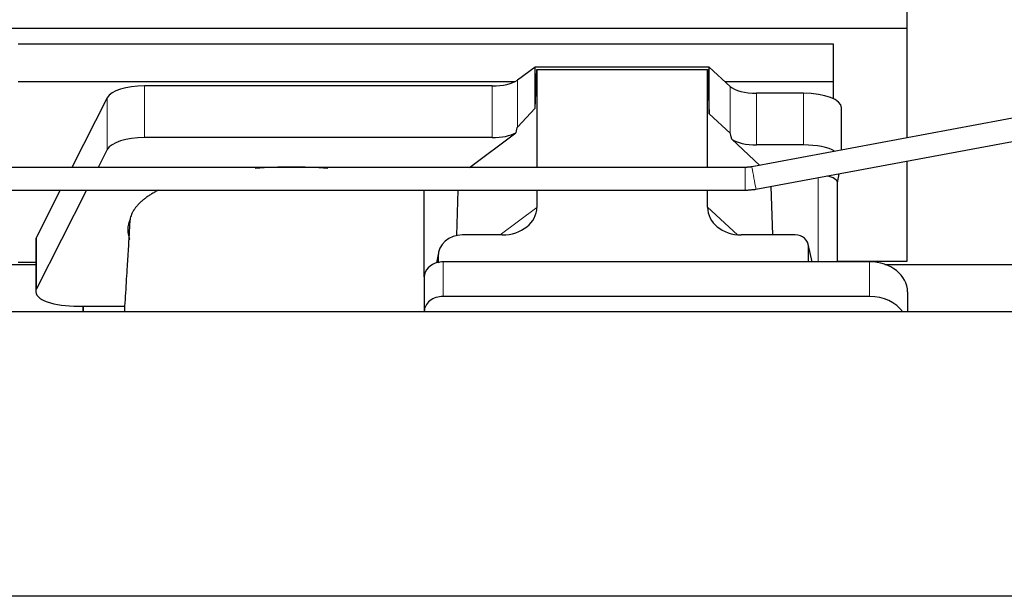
# Model space of a CAD drawing. Header units: inches. Extents: x 0 to 23760, y -13 to 16800.
# Tile 56 of 256: x 5411 to 5931, y 7247 to 7551. Entities that reach past the tile are written whole.
import ezdxf

# ---------------------------------------------------------------- set-up
doc = ezdxf.new("R2010")
doc.units = ezdxf.units.IN
doc.layers.add('1', color=7, linetype='Continuous', true_color=0xffffff)

msp = doc.modelspace()

# ---------------------------------------------------------------- linework, layer by layer
at = {"layer": '1', "color": 2, "linetype": 'Continuous', "lineweight": 25}
for p, q in [((5879.194, 7546.717), (5879.194, 7583.544)), ((5391.194, 7546.717), (5879.194, 7546.717)), ((5879.194, 7488.83), (5879.194, 7546.717)), ((5410.194, 7538.406), (5840.194, 7538.406)), ((5840.194, 7538.406), (5840.194, 7518.603)), ((6091.504, 7528.409), (5797.304, 7473.565)), ((5682.924, 7526.232), (5673.606, 7519.352)), ((5774.86, 7526.232), (5682.924, 7526.232)), ((5682.924, 7504.607), (5682.924, 7526.232)), ((5682.924, 7504.607), (5683.905, 7524.929)), ((5683.905, 7524.929), (5773.94, 7524.929)), ((5683.905, 7524.929), (5683.905, 7473.244)), ((5773.94, 7524.929), (5774.86, 7501.47)), ((5773.94, 7473.244), (5773.94, 7524.929)), ((5774.86, 7501.47), (5774.86, 7526.232)), ((5785.97, 7515.967), (5774.86, 7526.232)), ((5410.194, 7518.603), (5672.386, 7518.603)), ((5783.111, 7518.603), (5840.194, 7518.603)), ((5799.503, 7461.769), (6099.541, 7517.7)), ((5840.194, 7518.603), (5840.194, 7509.591)), ((5660.289, 7516.254), (5476.899, 7516.254)), ((5824.663, 7512.424), (5799.829, 7512.424)), ((5457.267, 7510.063), (5438.534, 7473.244)), ((5673.606, 7494.462), (5682.924, 7504.607)), ((5844.663, 7482.394), (5844.663, 7504.77)), ((5774.86, 7501.47), (5785.97, 7491.303)), ((5648.386, 7473.244), (5672.77, 7491.556)), ((5660.289, 7488.999), (5476.899, 7488.999)), ((5786.699, 7488.133), (5801.605, 7474.367)), ((5457.267, 7482.808), (5452.4, 7473.242)), ((5824.663, 7485.169), (5799.829, 7485.169)), ((5879.194, 7423.892), (5879.194, 7476.624)), ((5842.548, 7465.118), (5843.389, 7469.95)), ((5432.429, 7461.244), (5419.878, 7436.576)), ((5446.295, 7461.242), (5419.878, 7409.322)), ((5624.48, 7415.573), (5624.48, 7461.243)), ((5641.597, 7437.369), (5642.296, 7461.243)), ((5683.905, 7461.244), (5683.905, 7452.241)), ((5773.94, 7452.335), (5773.94, 7461.244)), ((5808.483, 7437.705), (5807.48, 7463.255)), ((5842.548, 7423.506), (5842.548, 7465.248)), ((5419.51, 7435.113), (5419.51, 7407.859)), ((5665.568, 7437.705), (5644.716, 7437.705)), ((5820.197, 7437.705), (5791.736, 7437.705)), ((5829.136, 7423.508), (5827.031, 7432.75)), ((5827.17, 7423.508), (5827.17, 7431.519)), ((5631.975, 7428.276), (5630.89, 7422.979)), ((5631.765, 7426.209), (5631.765, 7422.912)), ((5842.548, 7423.892), (5879.194, 7423.892)), ((5307.574, 7422.152), (5419.508, 7422.152)), ((5410.194, 7423.335), (5419.513, 7423.335)), ((5859.48, 7423.508), (5634.48, 7423.508)), ((5867.574, 7422.152), (5979.508, 7422.152)), ((5624.48, 7415.574), (5624.48, 7397.313)), ((5859.48, 7405.247), (5634.48, 7405.247)), ((5879.48, 7407.64), (5879.48, 7397.111)), ((5439.51, 7400.205), (5444.53, 7400.205)), ((5444.53, 7400.205), (5444.53, 7397.11)), ((5444.53, 7400.205), (5466.405, 7400.205)), ((5444.53, 7397.11), (5444.53, 7400.205)), ((7734.034, 7397.111), (3254.543, 7397.111)), ((5624.48, 7397.313), (5624.48, 7397.11)), ((7734.034, 7247.112), (3254.543, 7247.112))]:
    msp.add_line(p, q, dxfattribs=at)
at = {"layer": '1', "color": 110, "linetype": 'Continuous', "lineweight": 13}
for p, q in [((5673.606, 7494.462), (5673.606, 7519.352)), ((5476.899, 7488.999), (5476.899, 7516.254)), ((5660.289, 7488.999), (5660.289, 7516.254)), ((5785.97, 7491.303), (5785.97, 7515.967)), ((5799.829, 7485.169), (5799.829, 7512.424)), ((5824.663, 7485.169), (5824.663, 7512.424)), ((5457.267, 7482.808), (5457.267, 7510.063)), ((5793.819, 7473.243), (5793.819, 7461.243)), ((5832.339, 7467.889), (5832.339, 7423.508)), ((5664.549, 7437.705), (5683.905, 7452.241)), ((5773.94, 7452.335), (5789.678, 7437.799)), ((5419.878, 7409.322), (5419.878, 7436.576)), ((5828.994, 7423.508), (5827.17, 7431.519)), ((5631.765, 7426.209), (5631.117, 7423.046)), ((5634.48, 7423.508), (5634.48, 7405.247)), ((5859.48, 7423.508), (5859.48, 7405.247))]:
    msp.add_line(p, q, dxfattribs=at)
at = {"layer": '1', "color": 2, "linetype": 'Continuous', "lineweight": 25}
for centre, major_axis, ratio, start_param, end_param in [((5660.289, 7521.994), (-15, 0), 0.3826834, 1.5707963, 2.6633841), ((5476.899, 7508.6), (20, 0), 0.3826834, 1.5707963, 2.9492947), ((5799.829, 7518.164), (-15, 0), 0.3826834, 0.392691, 1.5707963), ((5824.663, 7504.77), (20, 0), 0.3826834, 0.0000123, 1.5707963), ((5660.289, 7494.74), (-15, 0), 0.3826834, 1.5707963, 2.5536377), ((5660.289, 7148.229), (-13.469, -346.314), 0.0190642, 3.1640389, 3.2737854), ((5799.829, 7079.695), (13.933, -411.641), 0.0134983, 3.0163009, 3.1283751), ((5476.899, 7481.346), (20, 0), 0.3826834, 1.5707963, 2.9492947), ((5799.829, 7490.909), (-15, 0), 0.3826834, 0.5047652, 1.5707963), ((5824.663, 7477.515), (20, 0), 0.3826834, 0.5887941, 1.5707963), ((5554.53, 7440.387), (86.5, 0), 0.3826834, 1.3483772, 1.7943795), ((5832.339, 7465.248), (10.208, 0), 0.3826834, 0.0000123, 1.1068627), ((5664.81, 7452.841), (19.053, -1.602), 0.7899984, 4.8184069, 6.3495024), ((5792.352, 7452.841), (-18.368, -1.548), 0.8197595, 6.2141926, 7.7515118), ((5554.53, 7440.387), (86.5, 0), 0.3826834, 2.9725041, 3.2916257), ((5439.51, 7435.113), (20, 0), 0.3826834, 2.9492947, 3.1416097), ((5644.806, 7426.129), (13.036, -0.373), 0.8874794, 1.60301, 3.1669686), ((5820.143, 7431.472), (-7.024, -0.222), 0.8867966, 3.1136042, 4.6768038), ((5634.48, 7415.574), (10, 0), 0.7933958, 1.8474697, 3.1415927), ((5634.48, 7402.715), (0, -20.985), 0.4765235, 3.3133452, 3.4165375), ((5634.48, 7415.574), (10, 0), 0.7933958, 1.5707963, 1.7425489), ((5859.48, 7407.64), (20, 0), 0.7933958, 0, 1.5707963), ((5439.51, 7407.859), (20, 0), 0.3826834, 2.9492947, 4.712389), ((5634.48, 7397.313), (10, 0), 0.7933958, 1.5707963, 3.1415927), ((5859.48, 7389.379), (20, 0), 0.7933958, 0.5089626, 1.5707963)]:
    msp.add_ellipse(centre, major_axis=major_axis, ratio=ratio, start_param=start_param, end_param=end_param, dxfattribs=at)
at = {"layer": '1', "color": 110, "linetype": 'Continuous', "lineweight": 13}
msp.add_ellipse((5798.404, 7467.667), major_axis=(-1.1, 5.898), ratio=0.0069381, start_param=3.1411005, end_param=6.2831853, dxfattribs=at)
at = {"layer": '1', "color": 2, "linetype": 'Continuous', "lineweight": 25}
for points, knots in [([(5793.819, 7473.243), (5771.841, 7473.243), (5730.411, 7473.243), (5672.058, 7473.243), (5621.287, 7473.243), (5578.097, 7473.243), (5541.841, 7473.243), (5471.727, 7473.243), (5325.435, 7473.243), (5031.908, 7473.243), (4586.529, 7473.243), (4199.848, 7473.243), (3941.594, 7473.243), (3857.219, 7473.243), (3791.194, 7473.243), (3739.654, 7473.243), (3696.687, 7473.243), (3643.724, 7473.243), (3580.738, 7473.243), (3507.727, 7473.243), (3455.712, 7473.243), (3428.034, 7473.243)], [0, 0, 0, 0, 0.0278702, 0.0525357, 0.0739964, 0.0922524, 0.1073036, 0.1199722, 0.1811625, 0.2928125, 0.4921875, 0.7459375, 0.7831542, 0.8196735, 0.8529315, 0.86688, 0.8850299, 0.9074168, 0.9340408, 0.9649019, 1, 1, 1, 1]), ([(3428.034, 7461.243), (3450.012, 7461.243), (3491.441, 7461.243), (3549.795, 7461.243), (3600.566, 7461.243), (3643.756, 7461.243), (3680.012, 7461.243), (3750.126, 7461.243), (3896.418, 7461.243), (4189.945, 7461.243), (4635.324, 7461.243), (5022.005, 7461.243), (5280.259, 7461.243), (5364.633, 7461.243), (5430.659, 7461.243), (5482.199, 7461.243), (5525.166, 7461.243), (5578.128, 7461.243), (5641.115, 7461.243), (5714.126, 7461.243), (5766.141, 7461.243), (5793.819, 7461.243)], [0, 0, 0, 0, 0.0278702, 0.0525357, 0.0739964, 0.0922524, 0.1073036, 0.1199722, 0.1811625, 0.2928125, 0.4921875, 0.7459375, 0.7831542, 0.8196735, 0.8529315, 0.86688, 0.8850299, 0.9074168, 0.9340408, 0.9649019, 1, 1, 1, 1]), ([(5484.485, 7461.433), (5484.185, 7461.281), (5483.888, 7461.129), (5482.956, 7460.639), (5482.334, 7460.298), (5481.428, 7459.776), (5481.13, 7459.601), (5480.764, 7459.38), (5480.691, 7459.335), (5480.546, 7459.247), (5480.329, 7459.113), (5480.116, 7458.979), (5479.411, 7458.532), (5478.328, 7457.81), (5476.832, 7456.706), (5475.465, 7455.581), (5474.637, 7454.818), (5473.852, 7454.048), (5473.481, 7453.659), (5472.432, 7452.484), (5471.819, 7451.686), (5471.23, 7450.773), (5471.166, 7450.672), (5471.04, 7450.468), (5470.979, 7450.366), (5470.799, 7450.059), (5470.686, 7449.855), (5470.363, 7449.241), (5470.171, 7448.832), (5469.834, 7448.012), (5469.688, 7447.602), (5469.442, 7446.78), (5469.341, 7446.369), (5469.264, 7445.958)], [0, 0, 0, 0, 0.0340677, 0.0340677, 0.1083702, 0.1083702, 0.1455214, 0.1455214, 0.1548092, 0.1548092, 0.164097, 0.1826727, 0.1826727, 0.2569751, 0.3312776, 0.4055801, 0.4798826, 0.4798826, 0.5541851, 0.5541851, 0.7027901, 0.7027901, 0.7213657, 0.7213657, 0.7399413, 0.7399413, 0.7770925, 0.7770925, 0.851395, 0.851395, 0.9256975, 0.9256975, 1, 1, 1, 1]), ([(5469.221, 7445.398), (5469.182, 7445.182), (5469.15, 7444.967), (5469.099, 7444.536), (5469.061, 7444.105), (5469.046, 7443.674), (5469.039, 7443.352), (5469.038, 7443.244), (5469.037, 7443.137)], [0, 0, 0, 0, 0.2858572, 0.2858572, 0.5717144, 0.8575716, 0.8575716, 1, 1, 1, 1]), ([(5469.033, 7443.144), (5468.982, 7442.245), (5468.741, 7438.032), (5468.277, 7430.271), (5467.7, 7420.941), (5467.17, 7412.546), (5466.728, 7405.431), (5466.409, 7400.285), (5466.237, 7397.522), (5466.211, 7397.108)], [0, 0, 0, 0, 0.0608544, 0.2843801, 0.516904, 0.6713145, 0.8238748, 0.9736375, 1, 1, 1, 1])]:
    msp.add_open_spline(points, degree=3, knots=knots, dxfattribs=at)
for points, degree in [([(5797.304, 7473.565), (5793.819, 7473.243)], 1), ([(5793.819, 7461.243), (5799.503, 7461.769)], 1), ([(5469.264, 7445.958), (5469.249, 7445.771), (5469.235, 7445.584), (5469.221, 7445.398)], 3), ([(5468.972, 7435.054), (5468.982, 7435.182), (5468.992, 7435.311), (5469.002, 7435.439)], 3)]:
    msp.add_open_spline(points, degree=degree, dxfattribs=at)
msp.add_rational_spline([(5631.765, 7422.912), (5631.757, 7423.059), (5631.749, 7423.206)], [0.500000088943, 0.499999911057, 0.500000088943], degree=2, dxfattribs=at)

doc.saveas('drawing.dxf')
